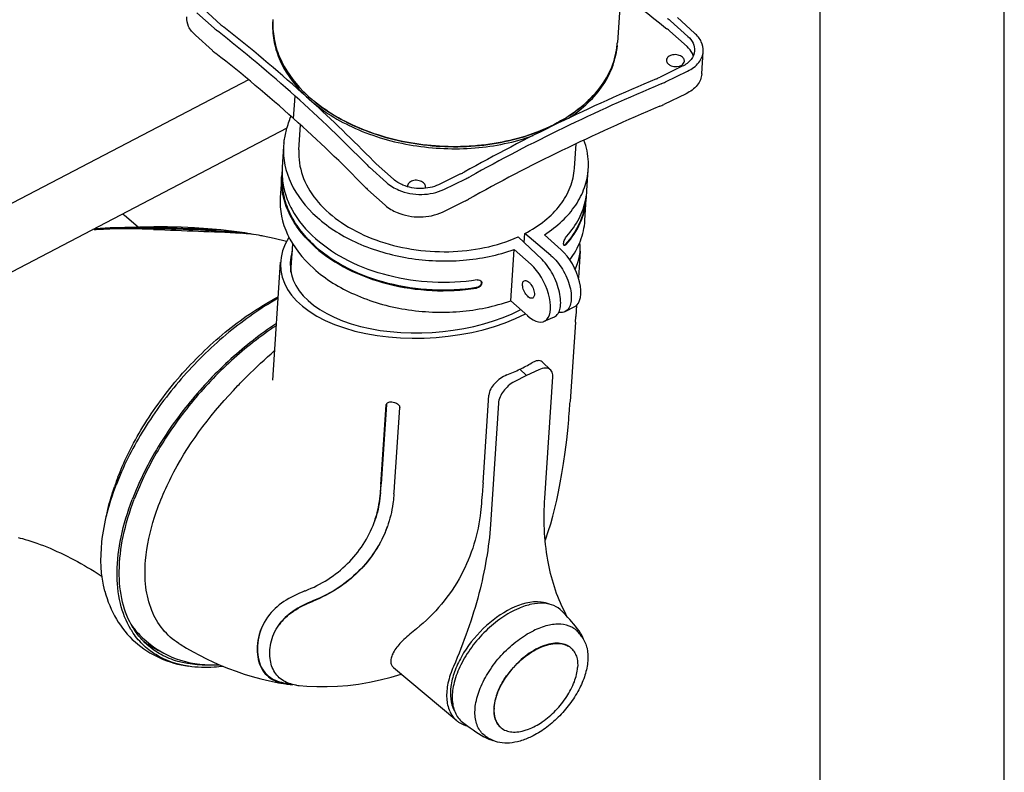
# Model space of a CAD drawing. Extents: x 0 to 420, y 0 to 297.
# Tile 12 of 14: x 393 to 420, y 249 to 270. Entities that reach past the tile are written whole.
import ezdxf

# ---------------------------------------------------------------- set-up
doc = ezdxf.new("R2010")
doc.units = 0
doc.header["$LTSCALE"] = 23.1
for name, color, linetype in [('100001_DXF_CONTINUOUS_LINE', 7, 'CONTINUOUS'), ('100188_DXF_CONTINUOUS_LINE', 7, 'CONTINUOUS'), ('100249_DXF_CONTINUOUS_LINE', 7, 'CONTINUOUS'), ('100252_DXF_CONTINUOUS_LINE', 7, 'CONTINUOUS'), ('100332_DXF_FORMAT', 7, 'CONTINUOUS'), ('100337_DXF_CONTINUOUS_LINE', 7, 'CONTINUOUS'), ('100945_DXF_CONTINUOUS_LINE', 7, 'CONTINUOUS'), ('105-5481_DXF_CONTINUOUS_LI', 7, 'CONTINUOUS'), ('GAS_SPRING_BDXF_CONTINUOUS', 7, 'CONTINUOUS')]:
    doc.layers.add(name, color=color, linetype=linetype)

msp = doc.modelspace()

# ---------------------------------------------------------------- linework, layer by layer
at = {"layer": '100001_DXF_CONTINUOUS_LINE', "color": 7, "linetype": 'CONTINUOUS'}
for p, q in [((396.46, 264.129), (396.089, 264.441)), ((397.258, 264.132), (396.881, 264.134)), ((396.876, 264.096), (396.893, 264.095)), ((408.47, 263.475), (408.422, 262.753)), ((400.116, 259.972), (400.328, 263.179)), ((408.373, 262.004), (408.353, 261.696)), ((408.342, 261.544), (408.199, 259.385)), ((408.342, 261.544), (408.353, 261.696)), ((407.437, 260.467), (407.67, 260.245)), ((407.017, 260.097), (406.68, 259.926)), ((407.017, 260.097), (406.833, 260.268)), ((407.352, 260.252), (407.017, 260.097)), ((400.116, 259.972), (400.116, 259.972)), ((407.512, 256.762), (407.729, 260.058)), ((405.832, 257.175), (405.989, 259.563)), ((403.059, 257.136), (403.202, 259.296)), ((403.206, 259.308), (403.064, 257.148)), ((406.251, 259.34), (406.034, 256.045)), ((403.424, 257.066), (403.567, 259.226)), ((403.412, 256.882), (403.408, 256.829)), ((400.993, 254.242), (401.005, 254.246)), ((396.621, 252.932), (396.743, 252.827)), ((403.397, 252.16), (405.116, 250.717)), ((400.513, 251.73), (400.58, 251.721))]:
    msp.add_line(p, q, dxfattribs=at)
for points in [[(396.881, 264.134), (396.493, 264.13), (396.097, 264.12), (395.696, 264.105), (395.288, 264.085), (395.272, 264.084)], [(399.284, 263.981), (399.06, 264.012), (398.704, 264.053), (398.351, 264.084), (397.993, 264.108), (397.628, 264.123), (397.258, 264.132)], [(400.494, 263.737), (400.157, 263.82), (399.861, 263.883)], [(407.52, 255.614), (407.537, 255.657), (407.606, 255.86), (407.67, 256.066), (407.729, 256.276), (407.785, 256.49), (407.837, 256.711), (407.885, 256.938), (407.931, 257.175), (407.976, 257.429), (408.021, 257.708), (408.064, 258.014), (408.105, 258.343), (408.142, 258.696), (408.153, 258.801)], [(393.194, 255.694), (393.255, 255.679), (393.32, 255.662), (393.391, 255.643), (393.465, 255.62), (393.543, 255.596), (393.624, 255.569), (393.709, 255.539), (393.795, 255.507), (393.884, 255.473), (393.974, 255.437), (394.066, 255.399), (394.158, 255.359), (394.252, 255.317), (394.345, 255.274), (394.439, 255.229), (394.533, 255.183), (394.627, 255.136), (394.721, 255.087), (394.814, 255.037), (394.906, 254.986), (394.997, 254.934), (395.087, 254.882), (395.176, 254.829), (395.263, 254.775), (395.348, 254.721), (395.43, 254.667), (395.478, 254.635)], [(397.564, 252.816), (397.6, 252.794), (397.774, 252.689), (397.951, 252.588), (398.13, 252.492), (398.316, 252.398), (398.509, 252.307), (398.708, 252.219), (398.912, 252.136), (399.123, 252.057), (399.339, 251.983), (399.562, 251.914), (399.792, 251.852), (400.028, 251.796), (400.272, 251.748), (400.472, 251.715)], [(400.834, 251.67), (401.046, 251.653), (401.317, 251.641), (401.593, 251.64), (401.875, 251.651), (402.161, 251.674), (402.45, 251.709), (402.744, 251.759), (403.04, 251.822), (403.339, 251.9), (403.608, 251.983)]]:
    msp.add_lwpolyline(points, dxfattribs=at)
for centre, radius, start, end in [((395.653, 263.922), 0.678, 49.9778, 55.8007), ((398.58, 255.846), 8.146, 85.0499, 85.3097), ((398.499, 258.655), 5.365, 81.4611, 81.603), ((398.678, 256.952), 7.035, 83.8338, 85.072), ((398.57, 259.1), 4.933, 79.8713, 81.6703), ((398.761, 257.74), 6.242, 83.6767, 83.8107), ((398.677, 259.701), 4.323, 77.9634, 79.8692), ((398.872, 258.678), 5.298, 80.6481, 83.7523), ((399.026, 259.64), 4.324, 78.8688, 80.5892), ((403.281, 259.291), 0.0789, 151.7405, 160.6179), ((404.506, 265.16), 5.897, 258.7386, 259.461), ((386.458, 260.82), 21.788, 355.5984, 356.2222), ((387.766, 260.711), 20.476, 354.6468, 355.622), ((402.683, 254.723), 7.259, 159.1478, 160.6768), ((402.84, 254.663), 7.428, 158.8999, 159.1526), ((402.503, 254.786), 7.069, 160.6813, 161.1799), ((380.467, 258.629), 22.642, 355.6268, 356.2216), ((380.644, 258.629), 22.469, 355.6231, 356.2218), ((380.009, 258.613), 23.467, 355.7702, 356.2207), ((400.286, 257.038), 3.126, 340.0606, 340.4626), ((401.225, 252.638), 1.535, 143.9875, 144.4554), ((407.336, 253.288), 0.812, 20.0164, 27.319), ((397.975, 254.484), 2.062, 213.8292, 217.1042), ((397.952, 254.467), 2.032, 217.1108, 217.8716), ((397.932, 254.451), 2.008, 217.8665, 221.5805), ((397.914, 254.435), 1.983, 221.5862, 223.1087), ((397.901, 254.423), 1.965, 223.1064, 229.3622), ((400.682, 253.119), 1.4, 261.1912, 263.0618), ((400.687, 253.147), 1.448, 261.4621, 263.722), ((400.842, 252.538), 0.857, 245.8226, 246.7187), ((400.849, 252.553), 0.875, 246.7193, 247.7836), ((400.708, 253.356), 1.658, 263.779, 268.3566), ((400.965, 253.037), 1.373, 261.6075, 264.5411)]:
    msp.add_arc(centre, radius, start, end, dxfattribs=at)
for centre, major_axis, ratio, start_param, end_param in [((404.399, 263.327), (4.07, 0.321), 0.539659, 2.759038, 5.359168), ((404.399, 263.327), (4.07, 0.321), 0.539659, -0.302403, 0.030325), ((404.399, 263.327), (3.806, 0.3), 0.539659, 2.924104, 5.371141), ((404.349, 262.576), (4.028, -0.468), 0.669327, -0.831175, -0.725679), ((404.349, 262.576), (4.045, -0.25), 0.695529, -0.972937, -0.867442)]:
    msp.add_ellipse(centre, major_axis=major_axis, ratio=ratio, start_param=start_param, end_param=end_param, dxfattribs=at)
for points, knots in [([(395.271, 264.084), (395.405, 264.091), (395.946, 264.115), (396.487, 264.123), (396.894, 264.114)], [0, 0, 0, 0, 0.248327, 1, 1, 1, 1]), ([(399.284, 263.981), (398.906, 264.037), (398.107, 264.076), (397.31, 264.106), (396.894, 264.114)], [0, 0, 0, 0, 0.478834, 1, 1, 1, 1]), ([(396.875, 264.067), (396.738, 264.073), (396.19, 264.088), (395.641, 264.079), (395.231, 264.063)], [0, 0, 0, 0, 0.251171, 1, 1, 1, 1]), ([(395.266, 264.065), (395.398, 264.071), (395.934, 264.096), (396.471, 264.104), (396.876, 264.096)], [0, 0, 0, 0, 0.246092, 1, 1, 1, 1]), ([(396.875, 264.067), (397.283, 264.051), (398.073, 264.014), (398.865, 263.995), (399.246, 263.964)], [0, 0, 0, 0, 0.516149, 1, 1, 1, 1]), ([(396.893, 264.095), (397.313, 264.087), (398.109, 264.057), (398.908, 264.017), (399.282, 263.962)], [0, 0, 0, 0, 0.525774, 1, 1, 1, 1]), ([(395.911, 257.337), (396.106, 257.842), (396.617, 258.837), (397.634, 260.186), (398.856, 261.356), (399.786, 261.982), (400.265, 262.236)], [0, 0, 0, 0, 0.243069, 0.499437, 0.756105, 1, 1, 1, 1]), ([(399.172, 259.823), (399.252, 259.906), (399.574, 260.233), (399.909, 260.548), (400.169, 260.773)], [0, 0, 0, 0, 0.252072, 1, 1, 1, 1]), ([(407.437, 260.467), (407.408, 260.495), (407.331, 260.508), (407.236, 260.479), (407.182, 260.452), (407.154, 260.436)], [0, 0, 0, 0, 0.403296, 0.674317, 1, 1, 1, 1]), ([(406.482, 260.11), (406.357, 260.06), (406.144, 259.916), (405.997, 259.681), (405.989, 259.563)], [0, 0, 0, 0, 0.53199, 1, 1, 1, 1]), ([(407.67, 260.245), (407.635, 260.278), (407.518, 260.314), (407.409, 260.278), (407.352, 260.252)], [0, 0, 0, 0, 0.435244, 1, 1, 1, 1]), ([(407.729, 260.058), (407.731, 260.077), (407.731, 260.143), (407.704, 260.212), (407.67, 260.245)], [0, 0, 0, 0, 0.284436, 1, 1, 1, 1]), ([(406.68, 259.926), (406.564, 259.867), (406.375, 259.695), (406.259, 259.459), (406.251, 259.34)], [0, 0, 0, 0, 0.522596, 1, 1, 1, 1]), ([(396.659, 255.072), (396.694, 255.47), (396.882, 256.305), (397.61, 257.98), (398.497, 259.122), (399.172, 259.823)], [0, 0, 0, 0, 0.21947, 0.465414, 1, 1, 1, 1]), ([(403.225, 259.347), (403.232, 259.355), (403.27, 259.381), (403.32, 259.383), (403.355, 259.377)], [0, 0, 0, 0, 0.223939, 1, 1, 1, 1]), ([(403.428, 259.363), (403.465, 259.356), (403.532, 259.326), (403.569, 259.257), (403.567, 259.226)], [0, 0, 0, 0, 0.547663, 1, 1, 1, 1]), ([(405.832, 257.175), (405.827, 257.1), (405.805, 256.803), (405.776, 256.507), (405.75, 256.286)], [0, 0, 0, 0, 0.253708, 1, 1, 1, 1]), ([(395.594, 256.262), (395.608, 256.329), (395.667, 256.6), (395.745, 256.868), (395.812, 257.067)], [0, 0, 0, 0, 0.243782, 1, 1, 1, 1]), ([(402.872, 256.1), (402.895, 256.164), (402.979, 256.424), (403.027, 256.696), (403.043, 256.902)], [0, 0, 0, 0, 0.24629, 1, 1, 1, 1]), ([(403.047, 256.914), (403.031, 256.71), (402.984, 256.437), (402.9, 256.176), (402.876, 256.111)], [0, 0, 0, 0, 0.74771, 1, 1, 1, 1]), ([(403.408, 256.829), (403.402, 256.757), (403.371, 256.473), (403.303, 256.193), (403.232, 255.993)], [0, 0, 0, 0, 0.25392, 1, 1, 1, 1]), ([(408.058, 253.66), (407.829, 254.103), (407.507, 255.133), (407.475, 256.202), (407.512, 256.762)], [0, 0, 0, 0, 0.470225, 1, 1, 1, 1]), ([(401.005, 254.246), (401.427, 254.412), (402.21, 254.904), (402.721, 255.683), (402.872, 256.1)], [0, 0, 0, 0, 0.505321, 1, 1, 1, 1]), ([(405.75, 256.286), (405.677, 255.687), (405.275, 254.479), (404.432, 253.527), (403.933, 253.139)], [0, 0, 0, 0, 0.488267, 1, 1, 1, 1]), ([(403.225, 255.972), (403.062, 255.523), (402.513, 254.683), (401.673, 254.147), (401.218, 253.965)], [0, 0, 0, 0, 0.493624, 1, 1, 1, 1]), ([(403.221, 255.961), (403.069, 255.553), (402.541, 254.719), (401.712, 254.172), (401.226, 253.977)], [0, 0, 0, 0, 0.454112, 1, 1, 1, 1]), ([(406.034, 256.045), (405.992, 255.413), (405.757, 254.092), (405.307, 252.831), (405.028, 252.189)], [0, 0, 0, 0, 0.47479, 1, 1, 1, 1]), ([(397.564, 252.816), (397.401, 252.918), (397.1, 253.183), (396.794, 253.72), (396.641, 254.368), (396.639, 254.831), (396.659, 255.072)], [0, 0, 0, 0, 0.226364, 0.460331, 0.715448, 1, 1, 1, 1]), ([(400.993, 254.242), (400.792, 254.164), (400.414, 253.987), (400.1, 253.7), (399.984, 253.54)], [0, 0, 0, 0, 0.521173, 1, 1, 1, 1]), ([(400.282, 253.312), (400.388, 253.46), (400.68, 253.725), (401.03, 253.889), (401.218, 253.965)], [0, 0, 0, 0, 0.473107, 1, 1, 1, 1]), ([(401.226, 253.977), (401.029, 253.897), (400.678, 253.731), (400.389, 253.462), (400.289, 253.322)], [0, 0, 0, 0, 0.552484, 1, 1, 1, 1]), ([(407.634, 253.882), (407.565, 253.911), (407.215, 253.995), (406.849, 253.883), (406.598, 253.762)], [0, 0, 0, 0, 0.213632, 1, 1, 1, 1]), ([(406.598, 253.762), (406.318, 253.626), (405.799, 253.239), (405.308, 252.614), (405.048, 252.056), (404.919, 251.57), (404.943, 251.186), (405.049, 250.996)], [0, 0, 0, 0, 0.272769, 0.557399, 0.689811, 0.808999, 1, 1, 1, 1]), ([(399.977, 253.53), (399.843, 253.342), (399.71, 253.021), (399.682, 252.595), (399.725, 252.318), (399.828, 252.082), (400.052, 251.829), (400.303, 251.74), (400.472, 251.715)], [0, 0, 0, 0, 0.304043, 0.43954, 0.561025, 0.670627, 0.774732, 1, 1, 1, 1]), ([(399.977, 253.53), (399.848, 253.347), (399.717, 253.027), (399.689, 252.595), (399.739, 252.302), (399.859, 252.061), (400.089, 251.835), (400.318, 251.759), (400.468, 251.736)], [0, 0, 0, 0, 0.298763, 0.444207, 0.575724, 0.692101, 0.79796, 1, 1, 1, 1]), ([(400.491, 251.755), (400.378, 251.806), (400.165, 251.972), (400.019, 252.372), (400.039, 252.847), (400.177, 253.165), (400.282, 253.312)], [0, 0, 0, 0, 0.210113, 0.431753, 0.695419, 1, 1, 1, 1]), ([(403.933, 253.139), (403.816, 253.048), (403.616, 252.874), (403.42, 252.629), (403.339, 252.446), (403.318, 252.332), (403.335, 252.231), (403.374, 252.18), (403.397, 252.16)], [0, 0, 0, 0, 0.362129, 0.646195, 0.757391, 0.84927, 0.926781, 1, 1, 1, 1]), ([(396.743, 252.827), (396.994, 252.612), (397.618, 252.283), (398.313, 252.22), (398.665, 252.236)], [0, 0, 0, 0, 0.48322, 1, 1, 1, 1]), ([(405.028, 252.189), (404.964, 252.043), (404.868, 251.758), (404.824, 251.339), (404.897, 250.975), (405.034, 250.785), (405.116, 250.717)], [0, 0, 0, 0, 0.304509, 0.570084, 0.797259, 1, 1, 1, 1]), ([(400.764, 251.678), (400.742, 251.682), (400.658, 251.696), (400.576, 251.72), (400.518, 251.744)], [0, 0, 0, 0, 0.262776, 1, 1, 1, 1]), ([(405.116, 250.717), (405.137, 250.699), (405.227, 250.632), (405.334, 250.588), (405.416, 250.568)], [0, 0, 0, 0, 0.244034, 1, 1, 1, 1])]:
    msp.add_open_spline(points, degree=3, knots=knots, dxfattribs=at)
for points in [[(403.202, 259.296), (403.203, 259.303), (403.204, 259.311), (403.207, 259.318)], [(403.211, 259.329), (403.215, 259.336), (403.22, 259.342), (403.225, 259.347)]]:
    msp.add_open_spline(points, degree=3, dxfattribs=at)
at = {"layer": '100188_DXF_CONTINUOUS_LINE', "color": 7, "linetype": 'CONTINUOUS'}
for p, q in [((400.412, 266.323), (400.375, 265.756)), ((400.42, 266.409), (400.412, 266.323)), ((400.36, 265.535), (400.32, 264.93)), ((408.654, 265.118), (408.692, 265.701)), ((408.6, 264.308), (408.639, 264.893)), ((408.624, 264.888), (408.625, 264.892)), ((408.625, 264.892), (408.626, 264.896)), ((406.788, 263.868), (407.436, 263.246)), ((406.95, 263.713), (406.966, 263.954)), ((407.674, 263.361), (406.966, 263.954)), ((407.958, 263.51), (407.499, 263.921)), ((401.271, 263.584), (401.269, 263.586)), ((401.284, 263.81), (401.286, 263.808)), ((401.29, 263.805), (401.286, 263.808)), ((401.289, 263.593), (401.287, 263.594)), ((401.291, 263.803), (401.29, 263.805)), ((406.585, 262.129), (406.677, 263.522)), ((406.677, 263.522), (407.137, 263.111)), ((405.79, 262.612), (405.791, 262.624)), ((405.797, 262.597), (405.798, 262.61)), ((406.585, 262.129), (407.045, 261.718)), ((408.064, 261.834), (408.328, 261.973)), ((407.495, 261.568), (407.774, 261.694))]:
    msp.add_line(p, q, dxfattribs=at)
for centre, radius, start, end in [((402.394, 265.622), 2.023, 176.6572, 181.9371), ((402.458, 265.619), 2.088, 176.2197, 176.6751), ((402.519, 265.392), 2.163, 173.3411, 176.208), ((402.355, 265.621), 1.984, 181.9577, 183.4354), ((406.806, 265.24), 1.852, 349.2751, 355.7866), ((406.799, 265.015), 1.844, 356.2222, 359.6738), ((406.817, 265.239), 1.84, 355.7966, 356.2205), ((406.803, 265.015), 1.84, 355.7966, 356.2205), ((405.729, 262.617), 0.0694, 25.4163, 29.3059)]:
    msp.add_arc(centre, radius, start, end, dxfattribs=at)
for centre, major_axis, ratio, start_param, end_param in [((404.625, 266.748), (3.941, 1.987), 0.770217, 2.452917, 2.465032), ((404.574, 265.974), (4.156, -0.41), 0.670274, -3.119895, -2.400299), ((404.482, 264.581), (4.156, -0.41), 0.670274, -3.119895, -2.400299), ((407.912, 262.814), (-0.41, 0.844), 0.482885, -3.1269, -0.868308), ((407.091, 262.415), (-0.41, 0.844), 0.482885, 2.273285, 5.414878)]:
    msp.add_ellipse(centre, major_axis=major_axis, ratio=ratio, start_param=start_param, end_param=end_param, dxfattribs=at)
for points, knots in [([(400.516, 266.859), (400.521, 266.879), (400.546, 266.959), (400.573, 267.04), (400.594, 267.1)], [0, 0, 0, 0, 0.242112, 1, 1, 1, 1]), ([(400.42, 266.409), (400.424, 266.445), (400.445, 266.597), (400.482, 266.746), (400.516, 266.859)], [0, 0, 0, 0, 0.232852, 1, 1, 1, 1]), ([(408.692, 265.701), (408.697, 265.768), (408.7, 266.036), (408.644, 266.305), (408.574, 266.495)], [0, 0, 0, 0, 0.246827, 1, 1, 1, 1]), ([(400.83, 266.226), (400.829, 266.211), (400.826, 266.15), (400.825, 266.09), (400.827, 266.045)], [0, 0, 0, 0, 0.255523, 1, 1, 1, 1]), ([(400.827, 266.045), (400.836, 265.813), (400.96, 265.326), (401.412, 264.685), (402.085, 264.147), (402.93, 263.744), (403.89, 263.5), (405.205, 263.409), (406.203, 263.602), (406.788, 263.868)], [0, 0, 0, 0, 0.096911, 0.20309, 0.321742, 0.452104, 0.590593, 0.732022, 1, 1, 1, 1]), ([(406.966, 263.954), (407.158, 264.054), (407.512, 264.279), (407.94, 264.706), (408.225, 265.195), (408.306, 265.551), (408.318, 265.726)], [0, 0, 0, 0, 0.279748, 0.536556, 0.773942, 1, 1, 1, 1]), ([(401.269, 263.586), (401.119, 263.72), (400.85, 264.004), (400.547, 264.487), (400.371, 265.004), (400.349, 265.36), (400.36, 265.535)], [0, 0, 0, 0, 0.271436, 0.524353, 0.763611, 1, 1, 1, 1]), ([(400.374, 265.502), (400.383, 265.349), (400.439, 265.04), (400.696, 264.433), (401.028, 264.039), (401.284, 263.81)], [0, 0, 0, 0, 0.233899, 0.475293, 1, 1, 1, 1]), ([(407.499, 263.921), (407.671, 264.031), (407.985, 264.271), (408.361, 264.705), (408.609, 265.187), (408.681, 265.532), (408.692, 265.701)], [0, 0, 0, 0, 0.275451, 0.530819, 0.769988, 1, 1, 1, 1]), ([(401.286, 263.594), (401.145, 263.722), (400.889, 263.99), (400.595, 264.444), (400.413, 264.927), (400.376, 265.263), (400.379, 265.429)], [0, 0, 0, 0, 0.271141, 0.524724, 0.764786, 1, 1, 1, 1]), ([(408.614, 264.842), (408.594, 264.631), (408.475, 264.201), (408.226, 263.833), (408.076, 263.665)], [0, 0, 0, 0, 0.484535, 1, 1, 1, 1]), ([(408.093, 263.657), (408.248, 263.832), (408.505, 264.213), (408.622, 264.661), (408.638, 264.88)], [0, 0, 0, 0, 0.515575, 1, 1, 1, 1]), ([(408.108, 263.882), (408.238, 264.028), (408.46, 264.343), (408.589, 264.707), (408.624, 264.888)], [0, 0, 0, 0, 0.514672, 1, 1, 1, 1]), ([(401.322, 264.395), (401.647, 264.104), (402.445, 263.619), (403.814, 263.229), (405.272, 263.168), (406.233, 263.362), (406.677, 263.522)], [0, 0, 0, 0, 0.231573, 0.486539, 0.748822, 1, 1, 1, 1]), ([(408.19, 263.239), (408.308, 263.397), (408.502, 263.737), (408.588, 264.12), (408.6, 264.308)], [0, 0, 0, 0, 0.511747, 1, 1, 1, 1]), ([(408.021, 263.684), (408.024, 263.72), (408.047, 263.79), (408.084, 263.854), (408.108, 263.882)], [0, 0, 0, 0, 0.499827, 1, 1, 1, 1]), ([(401.271, 263.584), (401.535, 263.347), (402.165, 262.936), (403.252, 262.542), (404.442, 262.367), (405.255, 262.407), (405.654, 262.469)], [0, 0, 0, 0, 0.228872, 0.478809, 0.739961, 1, 1, 1, 1]), ([(405.647, 262.483), (405.251, 262.422), (404.442, 262.383), (403.258, 262.557), (402.178, 262.948), (401.552, 263.357), (401.289, 263.593)], [0, 0, 0, 0, 0.260044, 0.521195, 0.771128, 1, 1, 1, 1]), ([(405.669, 262.693), (405.271, 262.631), (404.459, 262.592), (403.271, 262.766), (402.186, 263.158), (401.556, 263.567), (401.291, 263.803)], [0, 0, 0, 0, 0.259966, 0.521067, 0.771021, 1, 1, 1, 1]), ([(408.039, 263.63), (408.036, 263.632), (408.025, 263.64), (408.022, 263.655), (408.021, 263.666)], [0, 0, 0, 0, 0.20046, 1, 1, 1, 1]), ([(408.093, 263.657), (408.088, 263.652), (408.075, 263.638), (408.051, 263.625), (408.039, 263.63)], [0, 0, 0, 0, 0.343401, 1, 1, 1, 1]), ([(408.05, 263.642), (408.052, 263.643), (408.062, 263.65), (408.07, 263.658), (408.076, 263.665)], [0, 0, 0, 0, 0.217399, 1, 1, 1, 1]), ([(407.674, 263.361), (407.8, 263.256), (407.96, 263.054), (408.114, 262.755), (408.196, 262.517), (408.236, 262.29), (408.23, 262.091), (408.178, 261.93), (408.104, 261.855), (408.064, 261.834)], [0, 0, 0, 0, 0.282336, 0.433999, 0.580634, 0.714048, 0.828257, 0.921594, 1, 1, 1, 1]), ([(407.774, 261.694), (407.813, 261.711), (407.887, 261.781), (407.938, 261.938), (407.948, 262.137), (407.914, 262.366), (407.841, 262.61), (407.701, 262.919), (407.554, 263.132), (407.436, 263.246)], [0, 0, 0, 0, 0.073814, 0.164855, 0.279153, 0.414263, 0.56329, 0.71713, 1, 1, 1, 1]), ([(401.23, 263.002), (401.555, 262.711), (402.353, 262.226), (403.722, 261.836), (405.18, 261.775), (406.141, 261.969), (406.585, 262.129)], [0, 0, 0, 0, 0.231573, 0.486539, 0.748822, 1, 1, 1, 1]), ([(405.79, 262.612), (405.788, 262.581), (405.747, 262.518), (405.683, 262.489), (405.647, 262.483)], [0, 0, 0, 0, 0.460974, 1, 1, 1, 1]), ([(405.797, 262.597), (405.795, 262.566), (405.754, 262.503), (405.69, 262.474), (405.654, 262.469)], [0, 0, 0, 0, 0.461056, 1, 1, 1, 1]), ([(405.669, 262.693), (405.693, 262.697), (405.739, 262.696), (405.779, 262.668), (405.789, 262.651)], [0, 0, 0, 0, 0.55063, 1, 1, 1, 1]), ([(407.181, 262.2), (407.155, 262.187), (407.098, 262.203), (407.043, 262.249), (406.979, 262.324), (406.923, 262.435), (406.902, 262.534), (406.905, 262.581)], [0, 0, 0, 0, 0.167476, 0.286709, 0.42635, 0.730707, 1, 1, 1, 1]), ([(406.905, 262.581), (406.906, 262.592), (406.91, 262.626), (406.93, 262.662), (406.952, 262.673)], [0, 0, 0, 0, 0.305756, 1, 1, 1, 1]), ([(406.952, 262.673), (406.978, 262.685), (407.035, 262.67), (407.091, 262.624), (407.154, 262.549), (407.21, 262.438), (407.231, 262.338), (407.228, 262.292)], [0, 0, 0, 0, 0.167476, 0.286709, 0.42635, 0.730707, 1, 1, 1, 1]), ([(407.228, 262.292), (407.227, 262.281), (407.223, 262.247), (407.203, 262.211), (407.181, 262.2)], [0, 0, 0, 0, 0.305756, 1, 1, 1, 1]), ([(408.064, 261.834), (408.051, 261.827), (407.996, 261.805), (407.933, 261.803), (407.889, 261.81)], [0, 0, 0, 0, 0.238321, 1, 1, 1, 1])]:
    msp.add_open_spline(points, degree=3, knots=knots, dxfattribs=at)
for points in [[(408.021, 263.666), (408.021, 263.672), (408.021, 263.678), (408.021, 263.684)], [(408.031, 263.636), (408.038, 263.636), (408.044, 263.639), (408.05, 263.642)], [(405.791, 262.624), (405.792, 262.634), (405.791, 262.644), (405.787, 262.653)], [(405.791, 262.647), (405.797, 262.635), (405.799, 262.622), (405.798, 262.61)]]:
    msp.add_open_spline(points, degree=3, dxfattribs=at)
at = {"layer": '100249_DXF_CONTINUOUS_LINE', "color": 7, "linetype": 'CONTINUOUS'}
for p, q in [((400.83, 266.226), (400.875, 266.905)), ((408.318, 265.726), (408.362, 266.395)), ((400.61, 262.903), (400.661, 263.67))]:
    msp.add_line(p, q, dxfattribs=at)
at = {"layer": '100252_DXF_CONTINUOUS_LINE', "color": 7, "linetype": 'CONTINUOUS'}
msp.add_line((409.922, 275.778), (409.484, 269.147), dxfattribs=at)
for centre, radius, start, end in [((402.214, 269.627), 2.095, 176.9203, 177.7452), ((402.214, 269.627), 2.095, 176.2192, 176.9203), ((407.393, 269.285), 2.095, 354.6927, 356.2191), ((403.639, 270.489), 3.794, 224.7802, 228.1739), ((405.729, 270.915), 4.486, 298.1115, 298.3304)]:
    msp.add_arc(centre, radius, start, end, dxfattribs=at)
for points, knots in [([(400.946, 267.817), (400.686, 268.079), (400.358, 268.53), (400.141, 269.206), (400.114, 269.545), (400.121, 269.71)], [0, 0, 0, 0, 0.524111, 0.765858, 1, 1, 1, 1]), ([(407.858, 266.966), (408.085, 267.088), (408.502, 267.362), (409.011, 267.875), (409.354, 268.457), (409.46, 268.882), (409.48, 269.091)], [0, 0, 0, 0, 0.27859, 0.535243, 0.773262, 1, 1, 1, 1]), ([(401.109, 267.662), (401.524, 267.29), (402.563, 266.689), (404.329, 266.271), (406.164, 266.319), (407.333, 266.685), (407.843, 266.957)], [0, 0, 0, 0, 0.23478, 0.494016, 0.756577, 1, 1, 1, 1])]:
    msp.add_open_spline(points, degree=3, knots=knots, dxfattribs=at)
at = {"layer": '100332_DXF_FORMAT', "color": 7, "linetype": 'CONTINUOUS'}
for p, q in [((419.998, -0.002), (419.998, 296.998)), ((414.998, 4.998), (414.998, 291.998))]:
    msp.add_line(p, q, dxfattribs=at)
at = {"layer": '100337_DXF_CONTINUOUS_LINE', "color": 7, "linetype": 'CONTINUOUS'}
for p, q in [((396.293, 253.145), (396.292, 253.147)), ((396.721, 252.791), (396.718, 252.793))]:
    msp.add_line(p, q, dxfattribs=at)
for centre, radius, start, end in [((403.191, 254.323), 7.845, 157.7469, 159.1477), ((398.121, 254.32), 2.173, 211.1468, 212.68), ((398.024, 254.259), 1.985, 223.4282, 226.9402), ((397.847, 254.434), 1.992, 230.855, 234.0578), ((398.02, 254.255), 1.979, 226.943, 228.2265), ((397.856, 254.446), 2.006, 234.0564, 235.4389), ((397.897, 254.511), 2.083, 235.6195, 245.5169)]:
    msp.add_arc(centre, radius, start, end, dxfattribs=at)
for points, knots in [([(400.263, 262.193), (399.791, 261.927), (398.877, 261.287), (397.669, 260.114), (396.654, 258.775), (396.134, 257.792), (395.93, 257.294)], [0, 0, 0, 0, 0.244322, 0.501016, 0.757179, 1, 1, 1, 1]), ([(400.217, 261.507), (399.781, 261.221), (398.943, 260.565), (397.844, 259.407), (396.936, 258.121), (396.476, 257.191), (396.298, 256.723)], [0, 0, 0, 0, 0.24931, 0.506736, 0.760676, 1, 1, 1, 1]), ([(400.213, 261.45), (399.784, 261.168), (398.958, 260.52), (397.876, 259.377), (396.981, 258.109), (396.528, 257.192), (396.352, 256.731)], [0, 0, 0, 0, 0.249399, 0.506821, 0.760713, 1, 1, 1, 1]), ([(395.555, 254.231), (395.44, 254.663), (395.411, 255.666), (395.671, 256.619), (395.86, 257.115)], [0, 0, 0, 0, 0.456583, 1, 1, 1, 1]), ([(396.261, 253.196), (396.13, 253.413), (395.932, 253.925), (395.854, 254.787), (395.974, 255.744), (396.171, 256.392), (396.298, 256.723)], [0, 0, 0, 0, 0.20955, 0.443713, 0.707369, 1, 1, 1, 1]), ([(396.324, 253.233), (396.192, 253.448), (395.993, 253.954), (395.913, 254.809), (396.031, 255.758), (396.227, 256.402), (396.352, 256.731)], [0, 0, 0, 0, 0.2094, 0.443435, 0.707131, 1, 1, 1, 1]), ([(395.555, 254.231), (395.625, 253.968), (395.829, 253.461), (396.346, 252.825), (397.034, 252.382), (397.56, 252.234), (397.83, 252.194)], [0, 0, 0, 0, 0.252631, 0.499999, 0.747368, 1, 1, 1, 1]), ([(397.83, 252.194), (397.517, 252.241), (397.057, 252.394), (396.567, 252.779), (396.375, 253.017), (396.293, 253.145)], [0, 0, 0, 0, 0.511096, 0.754661, 1, 1, 1, 1]), ([(396.583, 252.895), (396.51, 252.972), (396.42, 253.083), (396.343, 253.202), (396.324, 253.233)], [0, 0, 0, 0, 0.747137, 1, 1, 1, 1]), ([(398.605, 252.234), (398.249, 252.206), (397.715, 252.239), (397.082, 252.491), (396.818, 252.675), (396.702, 252.779)], [0, 0, 0, 0, 0.528773, 0.768606, 1, 1, 1, 1]), ([(398.773, 252.192), (398.69, 252.181), (398.377, 252.151), (398.059, 252.159), (397.83, 252.194)], [0, 0, 0, 0, 0.262916, 1, 1, 1, 1])]:
    msp.add_open_spline(points, degree=3, knots=knots, dxfattribs=at)
at = {"layer": '100945_DXF_CONTINUOUS_LINE', "color": 7, "linetype": 'CONTINUOUS'}
for p, q in [((398.71, 269.627), (398.24, 270.047)), ((398.054, 269.956), (398.524, 269.537)), ((400.124, 269.765), (400.123, 269.762)), ((410.927, 269.731), (411.397, 269.311)), ((411.583, 269.402), (411.114, 269.821)), ((398.483, 268.924), (398.014, 269.343)), ((410.909, 269.452), (411.378, 269.033)), ((411.776, 268.291), (411.816, 268.904)), ((411.246, 268.498), (410.645, 268.205)), ((410.79, 268.075), (411.391, 268.368)), ((400.684, 267.078), (400.724, 267.691)), ((401.105, 267.606), (401.079, 267.629)), ((401.135, 267.578), (401.105, 267.606)), ((411.351, 267.755), (410.75, 267.462)), ((402.744, 265.757), (403.212, 265.337)), ((403.399, 265.428), (402.93, 265.848)), ((405.223, 265.573), (404.622, 265.281)), ((404.767, 265.151), (405.368, 265.443)), ((402.703, 265.145), (403.172, 264.724)), ((404.726, 264.538), (405.328, 264.83))]:
    msp.add_line(p, q, dxfattribs=at)
for centre, radius, start, end in [((438.516, 304.698), 44.768, 229.7252, 231.7946), ((409.809, 268.479), 1.679, 48.2128, 51.806), ((399.78, 270.942), 1.885, 228.2128, 231.806), ((371.221, 234.657), 44.291, 48.2314, 51.7945), ((399.828, 270.879), 1.679, 228.2128, 231.806), ((371.636, 235.03), 43.928, 48.2081, 51.8177), ((409.79, 268.201), 1.679, 48.2128, 51.806), ((399.739, 270.329), 1.885, 228.2128, 231.806), ((407.395, 269.285), 2.094, 353.8277, 356.22), ((371.546, 234.48), 43.723, 48.2083, 51.8177), ((431.004, 219.314), 52.957, 112.7281, 115.9067), ((409.771, 270.004), 2, 292.7193, 295.9112), ((430.798, 219.945), 52.119, 112.7101, 115.9249), ((409.809, 270.095), 2.245, 292.7193, 295.9112), ((373.444, 237.259), 40.87, 44.3672, 48.1262), ((372.666, 236.287), 42.304, 47.8061, 48.1142), ((403.607, 270.403), 3.752, 224.194, 227.6505), ((403.578, 270.427), 3.707, 224.7527, 225.9122), ((403.67, 270.523), 3.84, 225.9185, 228.1636), ((403.708, 270.513), 3.901, 227.6314, 228.1556), ((403.795, 270.662), 4.026, 228.1641, 230.3395), ((373.985, 237.705), 40.368, 44.3393, 47.7332), ((431.001, 218.794), 52.71, 112.7281, 115.9069), ((409.768, 269.482), 2.245, 292.7193, 295.9112), ((373.404, 236.646), 40.87, 44.3672, 48.1262), ((429.44, 222.432), 49.47, 115.8549, 119.1808), ((429.212, 223.033), 48.649, 115.8346, 119.2009), ((405.733, 270.907), 4.478, 298.1765, 298.3302), ((429.171, 222.42), 48.649, 115.8346, 119.2009), ((403.904, 267.053), 1.739, 224.355, 228.146), ((403.964, 267.002), 1.549, 224.355, 228.146), ((404.409, 267.253), 1.867, 295.8495, 299.1908), ((404.454, 267.329), 2.096, 295.8495, 299.1908), ((403.864, 266.44), 1.739, 224.355, 228.146), ((403.893, 265.246), 0.111, 176.2969, 190.6284), ((404.414, 266.717), 2.096, 295.8495, 299.1908)]:
    msp.add_arc(centre, radius, start, end, dxfattribs=at)
for points, knots in [([(398.014, 269.343), (397.94, 269.41), (397.816, 269.56), (397.775, 269.753), (397.78, 269.841)], [0, 0, 0, 0, 0.529727, 1, 1, 1, 1]), ([(400.123, 269.762), (400.113, 269.593), (400.133, 269.246), (400.344, 268.55), (400.679, 268.086), (400.946, 267.817)], [0, 0, 0, 0, 0.234258, 0.475812, 1, 1, 1, 1]), ([(400.12, 269.71), (400.109, 269.543), (400.128, 269.201), (400.332, 268.514), (400.657, 268.055), (400.916, 267.788)], [0, 0, 0, 0, 0.234644, 0.476365, 1, 1, 1, 1]), ([(411.397, 269.311), (411.455, 269.259), (411.552, 269.141), (411.585, 268.989), (411.58, 268.92)], [0, 0, 0, 0, 0.529727, 1, 1, 1, 1]), ([(411.816, 268.904), (411.822, 268.992), (411.78, 269.186), (411.657, 269.335), (411.583, 269.402)], [0, 0, 0, 0, 0.470273, 1, 1, 1, 1]), ([(409.477, 269.06), (409.454, 268.853), (409.344, 268.435), (409, 267.862), (408.495, 267.357), (408.082, 267.087), (407.858, 266.966)], [0, 0, 0, 0, 0.226731, 0.46493, 0.72164, 1, 1, 1, 1]), ([(408.154, 267.087), (408.345, 267.212), (408.695, 267.483), (409.112, 267.972), (409.388, 268.514), (409.468, 268.901), (409.48, 269.091)], [0, 0, 0, 0, 0.275029, 0.530276, 0.769619, 1, 1, 1, 1]), ([(411.546, 268.783), (411.539, 268.805), (411.502, 268.9), (411.436, 268.981), (411.378, 269.033)], [0, 0, 0, 0, 0.234798, 1, 1, 1, 1]), ([(411.252, 268.746), (411.218, 268.776), (411.129, 268.816), (410.99, 268.82), (410.866, 268.777), (410.819, 268.703), (410.816, 268.669)], [0, 0, 0, 0, 0.261484, 0.545973, 0.799502, 1, 1, 1, 1]), ([(410.816, 268.669), (410.816, 268.659), (410.818, 268.618), (410.844, 268.58), (410.868, 268.559)], [0, 0, 0, 0, 0.234044, 1, 1, 1, 1]), ([(411.58, 268.92), (411.575, 268.834), (411.495, 268.652), (411.336, 268.541), (411.246, 268.498)], [0, 0, 0, 0, 0.460396, 1, 1, 1, 1]), ([(411.303, 268.637), (411.304, 268.646), (411.301, 268.688), (411.275, 268.725), (411.252, 268.746)], [0, 0, 0, 0, 0.234044, 1, 1, 1, 1]), ([(411.391, 268.368), (411.506, 268.423), (411.663, 268.535), (411.787, 268.741), (411.813, 268.851), (411.816, 268.904)], [0, 0, 0, 0, 0.536707, 0.774379, 1, 1, 1, 1]), ([(410.868, 268.559), (410.891, 268.539), (411.002, 268.476), (411.155, 268.48), (411.235, 268.533)], [0, 0, 0, 0, 0.242686, 1, 1, 1, 1]), ([(411.235, 268.533), (411.254, 268.546), (411.286, 268.575), (411.302, 268.617), (411.303, 268.637)], [0, 0, 0, 0, 0.530645, 1, 1, 1, 1]), ([(411.776, 268.291), (411.772, 268.238), (411.746, 268.128), (411.622, 267.922), (411.465, 267.81), (411.351, 267.755)], [0, 0, 0, 0, 0.225621, 0.463293, 1, 1, 1, 1]), ([(401.106, 267.606), (401.475, 267.276), (402.382, 266.725), (403.937, 266.282), (405.595, 266.213), (406.687, 266.433), (407.192, 266.616)], [0, 0, 0, 0, 0.231578, 0.486552, 0.748836, 1, 1, 1, 1]), ([(407.847, 266.96), (407.351, 266.694), (406.213, 266.331), (404.422, 266.266), (402.684, 266.648), (401.649, 267.211), (401.225, 267.562)], [0, 0, 0, 0, 0.242313, 0.503793, 0.763177, 1, 1, 1, 1]), ([(403.212, 265.337), (403.308, 265.252), (403.608, 265.076), (404.158, 264.979), (404.582, 265.062), (404.767, 265.151)], [0, 0, 0, 0, 0.234543, 0.624456, 1, 1, 1, 1]), ([(404.622, 265.281), (404.477, 265.211), (404.142, 265.146), (403.71, 265.222), (403.474, 265.36), (403.399, 265.428)], [0, 0, 0, 0, 0.375544, 0.765457, 1, 1, 1, 1]), ([(404.217, 265.33), (404.184, 265.36), (404.094, 265.401), (403.955, 265.405), (403.831, 265.361), (403.784, 265.287), (403.782, 265.253)], [0, 0, 0, 0, 0.261484, 0.545973, 0.799502, 1, 1, 1, 1]), ([(404.268, 265.221), (404.269, 265.231), (404.266, 265.272), (404.241, 265.309), (404.217, 265.33)], [0, 0, 0, 0, 0.234044, 1, 1, 1, 1]), ([(403.172, 264.724), (403.267, 264.639), (403.567, 264.463), (404.117, 264.366), (404.542, 264.449), (404.726, 264.538)], [0, 0, 0, 0, 0.234543, 0.624456, 1, 1, 1, 1])]:
    msp.add_open_spline(points, degree=3, knots=knots, dxfattribs=at)
msp.add_open_spline([(404.259, 265.183), (404.264, 265.195), (404.267, 265.208), (404.268, 265.221)], degree=3, dxfattribs=at)
at = {"layer": '105-5481_DXF_CONTINUOUS_LI', "color": 7, "linetype": 'CONTINUOUS'}
for p, q in [((408.032, 253.636), (408.03, 253.638)), ((408.368, 252.466), (408.369, 252.464))]:
    msp.add_line(p, q, dxfattribs=at)
for centre, radius, start, end in [((403.863, 249.65), 5.768, 43.7452, 44.5332), ((403.877, 249.663), 5.749, 37.449, 43.7211), ((403.919, 249.696), 5.658, 35.3765, 36.6562), ((407.741, 252.654), 0.865, 18.3275, 21.8507), ((407.909, 252.324), 0.482, 58.9092, 60.6437), ((407.909, 252.338), 0.471, 50.1056, 59.7903), ((407.915, 252.334), 0.47, 50.514, 58.9267), ((407.92, 252.34), 0.462, 49.9775, 50.4834), ((407.92, 252.341), 0.461, 48.3982, 49.9777), ((407.92, 252.341), 0.461, 47.2772, 48.3978), ((407.803, 250.856), 1.69, 160.6129, 160.8812), ((408.833, 255.197), 5.753, 231.7747, 238.8594), ((406.233, 252.452), 2.142, 304.0972, 304.3686), ((408.802, 255.148), 5.658, 239.6541, 240.9338), ((406.282, 251.025), 0.865, 254.4622, 257.946)]:
    msp.add_arc(centre, radius, start, end, dxfattribs=at)
for points, knots in [([(406.801, 253.767), (406.64, 253.699), (406.321, 253.518), (405.891, 253.16), (405.515, 252.729), (405.223, 252.257), (405.037, 251.781), (404.972, 251.336), (405.031, 251), (405.151, 250.793), (405.23, 250.712), (405.273, 250.678)], [0, 0, 0, 0, 0.13416, 0.279383, 0.42801, 0.571809, 0.703369, 0.817666, 0.91416, 0.957755, 1, 1, 1, 1]), ([(407.975, 253.695), (407.913, 253.757), (407.756, 253.862), (407.465, 253.92), (407.136, 253.889), (406.914, 253.815), (406.801, 253.767)], [0, 0, 0, 0, 0.211317, 0.440654, 0.702116, 1, 1, 1, 1]), ([(405.944, 250.266), (405.899, 250.292), (405.816, 250.356), (405.681, 250.53), (405.615, 250.758), (405.609, 251.006), (405.645, 251.296), (405.772, 251.678), (406.023, 252.125), (406.36, 252.544), (406.755, 252.9), (407.051, 253.087), (407.203, 253.16)], [0, 0, 0, 0, 0.042766, 0.085917, 0.179508, 0.232683, 0.290554, 0.419515, 0.562523, 0.712457, 0.860982, 1, 1, 1, 1]), ([(408.458, 253.073), (408.43, 253.112), (408.364, 253.182), (408.198, 253.291), (407.928, 253.354), (407.568, 253.312), (407.326, 253.22), (407.203, 253.16)], [0, 0, 0, 0, 0.104731, 0.209979, 0.435002, 0.69662, 1, 1, 1, 1]), ([(408.544, 252.976), (408.537, 252.993), (408.509, 253.057), (408.473, 253.117), (408.441, 253.158)], [0, 0, 0, 0, 0.254081, 1, 1, 1, 1]), ([(408.533, 252.971), (408.593, 252.886), (408.68, 252.676), (408.694, 252.322), (408.611, 251.937), (408.44, 251.542), (408.193, 251.156), (407.884, 250.802), (407.533, 250.501), (407.274, 250.343), (407.143, 250.279)], [0, 0, 0, 0, 0.094192, 0.198415, 0.315895, 0.445988, 0.585055, 0.727694, 0.867876, 1, 1, 1, 1]), ([(408.146, 252.745), (408.095, 252.775), (407.974, 252.817), (407.773, 252.825), (407.553, 252.781), (407.233, 252.653), (406.845, 252.382), (406.586, 252.094), (406.472, 251.932)], [0, 0, 0, 0, 0.08862, 0.187248, 0.298807, 0.423485, 0.703161, 1, 1, 1, 1]), ([(406.478, 251.928), (406.591, 252.089), (406.849, 252.375), (407.235, 252.645), (407.553, 252.774), (407.773, 252.819), (407.973, 252.814), (408.094, 252.773), (408.145, 252.744)], [0, 0, 0, 0, 0.296365, 0.575829, 0.700586, 0.812344, 0.911224, 1, 1, 1, 1]), ([(408.233, 252.68), (408.264, 252.652), (408.319, 252.585), (408.354, 252.507), (408.368, 252.466)], [0, 0, 0, 0, 0.488165, 1, 1, 1, 1]), ([(408.369, 252.464), (408.376, 252.442), (408.402, 252.343), (408.407, 252.24), (408.402, 252.162)], [0, 0, 0, 0, 0.233653, 1, 1, 1, 1]), ([(407.442, 250.685), (407.573, 250.774), (407.818, 250.984), (408.115, 251.354), (408.323, 251.75), (408.393, 252.03), (408.402, 252.162)], [0, 0, 0, 0, 0.262832, 0.529964, 0.781131, 1, 1, 1, 1]), ([(406.2, 251.412), (406.215, 251.456), (406.287, 251.639), (406.386, 251.81), (406.472, 251.932)], [0, 0, 0, 0, 0.237743, 1, 1, 1, 1]), ([(406.209, 251.417), (406.224, 251.461), (406.295, 251.64), (406.393, 251.808), (406.478, 251.928)], [0, 0, 0, 0, 0.238119, 1, 1, 1, 1]), ([(406.2, 251.412), (406.19, 251.382), (406.154, 251.269), (406.132, 251.152), (406.126, 251.065)], [0, 0, 0, 0, 0.264857, 1, 1, 1, 1]), ([(406.131, 251.06), (406.133, 251.088), (406.146, 251.207), (406.176, 251.323), (406.206, 251.41)], [0, 0, 0, 0, 0.23514, 1, 1, 1, 1]), ([(406.126, 251.065), (406.119, 250.966), (406.13, 250.819), (406.205, 250.649), (406.259, 250.581), (406.289, 250.553)], [0, 0, 0, 0, 0.536302, 0.773942, 1, 1, 1, 1]), ([(406.131, 251.06), (406.125, 250.961), (406.136, 250.814), (406.21, 250.644), (406.264, 250.576), (406.294, 250.547)], [0, 0, 0, 0, 0.536305, 0.773941, 1, 1, 1, 1]), ([(406.294, 250.547), (406.331, 250.512), (406.419, 250.453), (406.579, 250.407), (406.76, 250.404), (406.884, 250.428), (406.948, 250.446)], [0, 0, 0, 0, 0.220022, 0.45357, 0.711742, 1, 1, 1, 1]), ([(406.948, 250.446), (406.988, 250.457), (407.159, 250.514), (407.319, 250.601), (407.434, 250.679)], [0, 0, 0, 0, 0.232674, 1, 1, 1, 1]), ([(406.05, 250.191), (406.033, 250.196), (405.966, 250.217), (405.902, 250.246), (405.858, 250.273)], [0, 0, 0, 0, 0.254076, 1, 1, 1, 1]), ([(407.143, 250.279), (407.046, 250.232), (406.855, 250.155), (406.564, 250.097), (406.292, 250.106), (406.126, 250.163), (406.054, 250.203)], [0, 0, 0, 0, 0.284776, 0.544288, 0.7805, 1, 1, 1, 1])]:
    msp.add_open_spline(points, degree=3, knots=knots, dxfattribs=at)
at = {"layer": 'GAS_SPRING_BDXF_CONTINUOUS', "color": 7, "linetype": 'CONTINUOUS'}
for p, q in [((399.458, 268.133), (381.421, 258.712)), ((400.503, 266.817), (382.185, 257.248))]:
    msp.add_line(p, q, dxfattribs=at)

doc.saveas('drawing.dxf')
